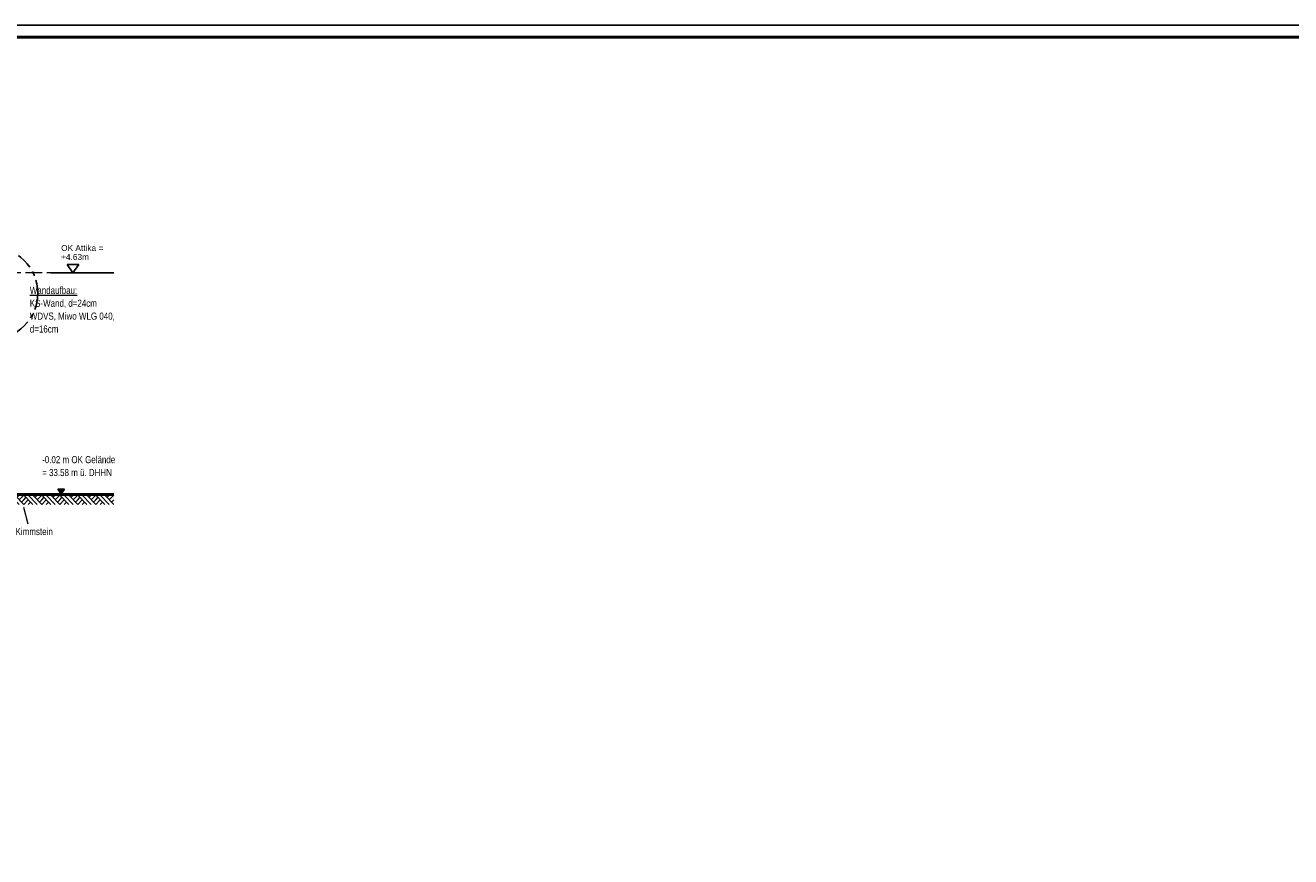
# Model space of a CAD drawing. Header units: metres. Extents: x 1314 to 1415, y -87 to -52.
# Tile 149 of 256: x 1338 to 1365, y -70 to -52. Entities that reach past the tile are written whole.
import ezdxf

# ---------------------------------------------------------------- set-up
doc = ezdxf.new("R2010")
doc.units = ezdxf.units.M
doc.linetypes.add('AUSGEZOGEN', pattern=[0])
doc.linetypes.add('STRICHPUNKT2_S5', pattern=[0.5, 0.35, -0.05, 0.05, -0.05])
for name, color, linetype, lineweight in [('XR$1$Legende', 4, 'AUSGEZOGEN', 13), ('XR$2$Wand', 1, 'AUSGEZOGEN', 50), ('XR$3$Allgemein', 4, 'AUSGEZOGEN', 13), ('XR$3$Beschriften', 4, 'AUSGEZOGEN', 13), ('XR$3$DETAIL', 7, 'AUSGEZOGEN', 25), ('XR$3$Maßlinie 1_50', 7, 'AUSGEZOGEN', 25), ('XR$3$Stütze', 3, 'AUSGEZOGEN', 18), ('XR$3$Text 1_100', 3, 'AUSGEZOGEN', 18), ('XR$4$Design', 4, 'AUSGEZOGEN', 13)]:
    doc.layers.add(name, color=color, linetype=linetype, lineweight=lineweight)
doc.styles.add('ARIAL', font='arial.ttf')

# ---------------------------------------------------------------- blocks, each defined once
blk = doc.blocks.new('NSY145')
at = {"color": 0, "linetype": 'ByBlock', "lineweight": -2}
for p, q in [((-0.035, 0.05), (0, 0.05)), ((0, 0), (-0.035, 0.05)), ((0.03, 0.048), (-0.03, 0.048)), ((-0.03, 0.048), (0, 0.004)), ((-0.025, 0.045), (0, 0.045)), ((0, 0.009), (-0.025, 0.045)), ((0.021, 0.043), (-0.021, 0.043)), ((-0.021, 0.043), (0, 0.013)), ((-0.016, 0.04), (0, 0.04)), ((0, 0.017), (-0.016, 0.04)), ((0.011, 0.038), (-0.011, 0.038)), ((-0.011, 0.038), (0, 0.022)), ((-0.006, 0.035), (0, 0.035)), ((0, 0.026), (-0.006, 0.035)), ((0.001, 0.033), (-0.001, 0.033)), ((-0.001, 0.033), (0, 0.031)), ((0, 0.05), (0.035, 0.05)), ((0.035, 0.05), (0, 0)), ((0, 0.004), (0.03, 0.048)), ((0, 0.045), (0.025, 0.045)), ((0.025, 0.045), (0, 0.009)), ((0, 0.013), (0.021, 0.043)), ((0, 0.04), (0.016, 0.04)), ((0.016, 0.04), (0, 0.017)), ((0, 0.022), (0.011, 0.038)), ((0, 0.035), (0.006, 0.035)), ((0.006, 0.035), (0, 0.026)), ((0, 0.031), (0.001, 0.033))]:
    blk.add_line(p, q, dxfattribs=at)
blk = doc.blocks.new('NSY144')
at = {"color": 0, "linetype": 'ByBlock', "lineweight": -2}
for p, q in [((0.035, 0.05), (-0.035, 0.05)), ((-0.035, 0.05), (0, 0)), ((0, 0), (0.035, 0.05))]:
    blk.add_line(p, q, dxfattribs=at)
blk = doc.blocks.new('MUSTERELEMENT_60')
at = {"layer": 'XR$4$Design', "color": 52, "linetype": 'AUSGEZOGEN', "lineweight": 13, "transparency": 33554687}
for p, q in [((1337.592, -62.271), (1337.782, -62.471)), ((1337.687, -62.271), (1337.876, -62.471)), ((1337.782, -62.271), (1337.971, -62.471)), ((1337.829, -62.321), (1337.875, -62.272)), ((1337.876, -62.371), (1337.971, -62.271)), ((1337.971, -62.271), (1338.16, -62.471)), ((1338.066, -62.271), (1338.255, -62.471)), ((1338.16, -62.271), (1338.35, -62.471)), ((1338.207, -62.321), (1338.254, -62.272)), ((1338.255, -62.371), (1338.35, -62.271)), ((1338.35, -62.271), (1338.539, -62.471)), ((1338.445, -62.271), (1338.634, -62.471)), ((1338.539, -62.271), (1338.729, -62.471)), ((1338.586, -62.321), (1338.633, -62.272)), ((1338.634, -62.371), (1338.729, -62.271)), ((1338.729, -62.271), (1338.918, -62.471)), ((1338.824, -62.271), (1339.013, -62.471)), ((1338.918, -62.271), (1339.108, -62.471)), ((1338.965, -62.321), (1339.011, -62.272)), ((1339.013, -62.371), (1339.108, -62.271)), ((1339.108, -62.271), (1339.297, -62.471)), ((1339.202, -62.271), (1339.392, -62.471)), ((1339.297, -62.271), (1339.487, -62.471)), ((1339.344, -62.321), (1339.39, -62.272)), ((1339.392, -62.371), (1339.487, -62.271)), ((1339.487, -62.271), (1339.676, -62.471)), ((1339.581, -62.271), (1339.771, -62.471)), ((1339.676, -62.271), (1339.865, -62.471)), ((1339.723, -62.321), (1339.769, -62.272)), ((1339.771, -62.371), (1339.865, -62.271)), ((1339.865, -62.271), (1339.865, -62.271)), ((1337.592, -62.371), (1337.638, -62.323)), ((1337.592, -62.471), (1337.687, -62.371)), ((1337.686, -62.47), (1337.732, -62.422)), ((1337.924, -62.421), (1337.97, -62.373)), ((1337.971, -62.371), (1338.017, -62.323)), ((1337.971, -62.471), (1338.066, -62.371)), ((1338.065, -62.47), (1338.111, -62.422)), ((1338.303, -62.421), (1338.349, -62.373)), ((1338.35, -62.371), (1338.396, -62.323)), ((1338.35, -62.471), (1338.445, -62.371)), ((1338.444, -62.47), (1338.49, -62.422)), ((1338.682, -62.421), (1338.728, -62.373)), ((1338.729, -62.371), (1338.775, -62.323)), ((1338.729, -62.471), (1338.824, -62.371)), ((1338.823, -62.47), (1338.869, -62.422)), ((1339.061, -62.421), (1339.107, -62.373)), ((1339.108, -62.371), (1339.154, -62.323)), ((1339.108, -62.471), (1339.202, -62.371)), ((1339.202, -62.47), (1339.248, -62.422)), ((1339.44, -62.421), (1339.485, -62.373)), ((1339.487, -62.371), (1339.532, -62.323)), ((1339.487, -62.471), (1339.581, -62.371)), ((1339.581, -62.47), (1339.627, -62.422)), ((1339.818, -62.421), (1339.864, -62.373)), ((1339.865, -62.371), (1339.865, -62.371)), ((1339.865, -62.471), (1339.865, -62.471))]:
    blk.add_line(p, q, dxfattribs=at)

msp = doc.modelspace()

# ---------------------------------------------------------------- linework, layer by layer
at = {"layer": 'XR$1$Legende', "color": 6, "linetype": 'AUSGEZOGEN', "lineweight": 25, "transparency": 33554687}
msp.add_lwpolyline([(1313.9897, -87.3821), (1388.9897, -87.3821), (1388.9897, -52.3821), (1313.9897, -52.3821), (1313.9897, -87.3821)], close=True, dxfattribs=at)
at = {"layer": 'XR$1$Legende', "color": 1, "linetype": 'AUSGEZOGEN', "lineweight": 50, "transparency": 33554687}
msp.add_lwpolyline([(1314.9897, -87.1321), (1388.7397, -87.1321), (1388.7397, -52.6321), (1314.9897, -52.6321), (1314.9897, -87.1321)], close=True, dxfattribs=at)
at = {"layer": 'XR$2$Wand', "color": 1, "linetype": 'AUSGEZOGEN', "lineweight": 25, "transparency": 33554687}
for p, q in [((1339.8655, -62.2451), (1337.5919, -62.2451)), ((1339.8655, -62.2701), (1337.5919, -62.2701))]:
    msp.add_line(p, q, dxfattribs=at)
at = {"layer": 'XR$3$Allgemein', "color": 3, "linetype": 'AUSGEZOGEN', "lineweight": 13, "transparency": 33554687}
msp.add_line((1337.9641, -62.5266), (1338.0603, -62.8725), dxfattribs=at)
at = {"layer": 'XR$3$DETAIL', "color": 3, "linetype": 'STRICHPUNKT2_S5', "lineweight": 25, "transparency": 33554687}
msp.add_circle((1337.291, -58.0206), 0.9754, dxfattribs=at)
at = {"layer": 'XR$3$Maßlinie 1_50', "color": 3, "linetype": 'AUSGEZOGEN', "lineweight": 25, "transparency": 33554687}
msp.add_line((1339.8655, -57.5951), (1338.5411, -57.5951), dxfattribs=at)
at = {"layer": 'XR$3$Stütze', "color": 5, "linetype": 'STRICHPUNKT2_S5', "lineweight": 13, "transparency": 33554687}
msp.add_line((1339.0073, -57.5951), (1337.6167, -57.5951), dxfattribs=at)

# ---------------------------------------------------------------- block references
at = {"layer": 'XR$3$Beschriften', "color": 3, "lineweight": 25, "transparency": 33554687, "xscale": 1.999999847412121, "yscale": 1.999999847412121, "zscale": 1.999999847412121}
msp.add_blockref('NSY145', (1338.7597, -62.2451), dxfattribs=at)
at = {"layer": 'XR$3$Maßlinie 1_50', "color": 7, "linetype": 'AUSGEZOGEN', "lineweight": 25, "transparency": 33554687, "xscale": 3.499999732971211, "yscale": 3.499999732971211, "zscale": 3.499999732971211}
msp.add_blockref('NSY144', (1339.0073, -57.5951), dxfattribs=at)
at = {"layer": 'XR$4$Design', "color": 52, "linetype": 'AUSGEZOGEN', "lineweight": 13, "transparency": 33554687}
msp.add_blockref('MUSTERELEMENT_60', (0, 0), dxfattribs=at)

# ---------------------------------------------------------------- texts
at = {"layer": 'XR$3$Text 1_100', "color": 3, "linetype": 'AUSGEZOGEN', "lineweight": 18, "transparency": 33554687, "attachment_point": 1, "style": 'ARIAL'}
for s, insert, char_height, width, line_spacing_factor in [('\\A1;{\\fArial|i0|b0;\\H0.125000;\\W1.000000;\\C3;OK Attika = }\\P{\\fArial|i0|b0;\\H0.125000;\\W1.000000;\\C3;+4.63m}\\P', (1338.7569, -57.0073), 0.125, 0.997761, 0.903614), ('\\A1;{\\L\\fArial|i0|b0;\\H0.150000;\\W0.800000;\\C3;Wandaufbau:\\l}\\P{\\fArial|i0|b0;\\H0.150000;\\W0.800000;\\C3;KS-Wand, d=24cm}\\P{\\fArial|i0|b0;\\H0.150000;\\W0.800000;\\C3;WDVS, Miwo WLG 040, }\\P{\\fArial|i0|b0;\\H0.150000;\\W0.800000;\\C3;d=16cm}\\P', (1338.0989, -57.886), 0.15, 1.898238, 1.084337)]:
    msp.add_mtext(s, dxfattribs=dict(at, insert=insert, char_height=char_height, width=width, line_spacing_factor=line_spacing_factor))
at = {"layer": 'XR$3$Text 1_100', "color": 3, "linetype": 'AUSGEZOGEN', "lineweight": 25, "transparency": 33554687, "insert": (1338.3583, -61.4493), "char_height": 0.15, "width": 1.602159, "attachment_point": 1, "line_spacing_factor": 1.084337, "style": 'ARIAL'}
msp.add_mtext('\\A1;{\\fArial|i0|b0;\\H0.150000;\\W0.800000;\\C3;-0.02 m OK Gelände}\\P{\\fArial|i0|b0;\\H0.150000;\\W0.800000;\\C3;= 33.58 m ü. DHHN}\\P', dxfattribs=at)
at = {"layer": 'XR$3$Text 1_100', "color": 3, "linetype": 'AUSGEZOGEN', "lineweight": 18, "transparency": 33554687, "insert": (1337.7994, -63.1148), "char_height": 0.15, "width": 0.846184, "attachment_point": 7, "style": 'ARIAL'}
msp.add_mtext('\\W0.80;Kimmstein', dxfattribs=at)

doc.saveas('drawing.dxf')
